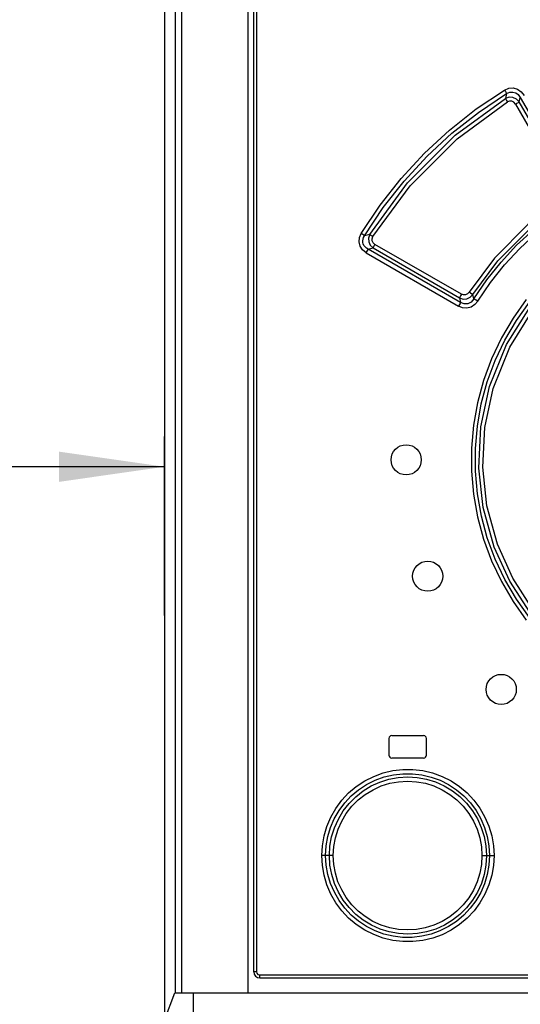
# Model space of a CAD drawing. Extents: x 0 to 594, y 0 to 420.
# Tile 5 of 27: x 79 to 96, y 239 to 271. Entities that reach past the tile are written whole.
import ezdxf

# ---------------------------------------------------------------- set-up
doc = ezdxf.new("R2010")
doc.units = 0
doc.header["$LTSCALE"] = 32.67
doc.layers.get('0').update_dxf_attribs({"linetype": 'CONTINUOUS'})
doc.styles.get("Standard").update_dxf_attribs({"font": 'txt', "width": 0.8})
doc.dimstyles.get("Standard").update_dxf_attribs({"dimtxt": 2.5, "dimasz": 2.5, "dimexe": 1.25, "dimexo": 0.625, "dimtad": 1, "dimcen": 2.5, "dimazin": 3, "dimtfac": 1, "dimtmove": 0, "dimatfit": 3})

# ---------------------------------------------------------------- blocks, each defined once
blk = doc.blocks.new('_FILLED')
at = {"color": 0, "linetype": 'BYBLOCK'}
blk.add_solid([(0, 0), (-1, 0.1429), (-1, -0.1429)], dxfattribs=at)
blk = doc.blocks.new('*D3')
at = {"color": 2, "linetype": 'CONTINUOUS'}
for p, q in [((59.159, 257.461), (59.159, 252.762)), ((84.263, 251.532), (84.263, 257.461)), ((59.159, 256.461), (71.711, 256.461)), ((84.263, 256.461), (71.711, 256.461))]:
    blk.add_line(p, q, dxfattribs=at)
at = {"color": 2, "linetype": 'CONTINUOUS', "xscale": 3.5, "yscale": 3.5, "zscale": 3.5, "rotation": 180}
blk.add_blockref('_FILLED', (59.159, 256.461), dxfattribs=at)
at = {"color": 2, "linetype": 'CONTINUOUS', "xscale": 3.5, "yscale": 3.5, "zscale": 3.5}
blk.add_blockref('_FILLED', (84.263, 256.461), dxfattribs=at)
at = {"color": 5, "linetype": 'CONTINUOUS', "width": 0.8}
blk.add_text('50', height=3.5, dxfattribs=at).set_placement((68.603, 257.336))

msp = doc.modelspace()

# ---------------------------------------------------------------- linework, layer by layer
at = {"color": 7, "linetype": 'CONTINUOUS'}
for p, q in [((84.263, 303.54), (84.263, 214.078)), ((87.213, 239.74), (87.213, 303.39)), ((87.013, 303.04), (87.013, 239.04)), ((91.688, 247.465), (91.688, 246.915)), ((91.788, 247.565), (92.838, 247.565)), ((92.938, 246.915), (92.938, 247.465)), ((92.838, 246.815), (91.788, 246.815)), ((87.413, 239.54), (118.613, 239.54)), ((84.263, 238.144), (84.598, 239.04)), ((84.598, 239.04), (121.429, 239.04)), ((85.213, 238.29), (85.213, 239.04))]:
    msp.add_line(p, q, dxfattribs=at)
at = {"color": 9, "linetype": 'CONTINUOUS'}
for p, q in [((84.608, 303.54), (84.608, 239.04)), ((84.825, 303.54), (84.825, 239.04)), ((87.302, 303.39), (87.302, 239.74)), ((95.589, 268.813), (95.549, 268.654)), ((96.009, 268.538), (96.045, 268.685)), ((96.045, 268.685), (97.799, 265.647)), ((95.881, 268.466), (97.53, 265.611)), ((97.657, 265.682), (96.009, 268.538)), ((91.055, 264.153), (90.886, 264.109)), ((91.004, 263.664), (91.168, 263.704)), ((91.168, 263.704), (94.03, 262.05)), ((94.093, 262.171), (91.229, 263.824)), ((90.943, 263.544), (94.001, 261.777)), ((94.065, 261.897), (91.004, 263.664)), ((94.507, 262.02), (94.473, 262.159)), ((94.03, 262.05), (94.065, 261.897)), ((89.847, 243.59), (89.469, 243.59)), ((94.773, 243.59), (95.175, 243.59)), ((87.302, 239.74), (87.213, 239.74)), ((87.302, 239.74), (87.315, 239.691)), ((87.315, 239.691), (87.351, 239.654)), ((87.351, 239.654), (87.402, 239.64)), ((87.402, 239.64), (118.624, 239.64))]:
    msp.add_line(p, q, dxfattribs=at)
for points in [[(90.777, 264.181), (91.401, 265.117), (92.1, 266.006), (92.867, 266.837), (93.697, 267.605), (94.584, 268.305), (95.521, 268.932)], [(95.521, 268.932), (95.663, 268.99), (95.811, 269), (95.955, 268.961), (96.078, 268.877), (96.174, 268.756)], [(95.522, 268.932), (95.551, 268.883), (95.575, 268.841), (95.589, 268.813)], [(90.886, 264.109), (91.506, 265.039), (92.199, 265.918), (92.959, 266.74), (93.781, 267.5), (94.659, 268.192), (95.589, 268.813)], [(91.055, 264.153), (92.307, 265.862), (93.884, 267.435), (95.549, 268.654)], [(96.01, 268.538), (95.918, 268.634), (95.8, 268.688), (95.671, 268.695), (95.549, 268.654)], [(95.549, 268.654), (95.563, 268.627), (95.587, 268.585), (95.618, 268.535)], [(95.589, 268.813), (95.692, 268.859), (95.794, 268.867), (95.894, 268.839), (95.977, 268.779), (96.045, 268.685)], [(91.163, 264.08), (92.391, 265.756), (93.954, 267.317), (95.618, 268.536)], [(95.881, 268.466), (95.829, 268.526), (95.761, 268.559), (95.687, 268.562), (95.618, 268.536)], [(95.881, 268.466), (95.934, 268.496), (95.979, 268.522), (96.01, 268.538)], [(97.468, 265.356), (96.303, 264.49), (95.186, 263.37), (94.346, 262.236)], [(94.473, 262.159), (95.301, 263.277), (96.401, 264.382), (97.548, 265.237)], [(94.507, 262.02), (94.934, 262.647), (95.407, 263.239), (95.922, 263.794), (96.477, 264.308), (97.067, 264.777), (97.69, 265.199)], [(94.635, 261.944), (95.053, 262.56), (95.517, 263.143), (96.024, 263.69), (96.571, 264.196), (97.153, 264.66), (97.768, 265.078)], [(90.943, 263.544), (90.821, 263.642), (90.742, 263.763), (90.707, 263.903), (90.72, 264.045), (90.777, 264.181)], [(90.886, 264.109), (90.862, 264.126), (90.824, 264.151), (90.777, 264.181)], [(91.004, 263.664), (90.946, 263.7), (90.9, 263.742), (90.866, 263.788), (90.843, 263.837), (90.83, 263.888), (90.827, 263.941), (90.835, 263.995), (90.854, 264.052), (90.886, 264.109)], [(91.055, 264.153), (91.015, 264.031), (91.022, 263.906), (91.075, 263.792), (91.168, 263.704)], [(91.163, 264.08), (91.116, 264.109), (91.079, 264.135), (91.055, 264.153)], [(91.229, 263.824), (91.17, 263.876), (91.139, 263.94), (91.136, 264.011), (91.163, 264.08)], [(91.168, 263.704), (91.18, 263.732), (91.201, 263.774), (91.229, 263.824)], [(90.943, 263.544), (90.97, 263.593), (90.992, 263.635), (91.004, 263.664)], [(94.093, 262.171), (94.065, 262.121), (94.043, 262.079), (94.03, 262.05)], [(94.03, 262.05), (94.148, 262.013), (94.27, 262.021), (94.383, 262.071), (94.473, 262.159)], [(94.346, 262.236), (94.294, 262.181), (94.229, 262.151), (94.16, 262.147), (94.093, 262.171)], [(94.473, 262.159), (94.444, 262.175), (94.399, 262.202), (94.346, 262.236)], [(94.635, 261.944), (94.535, 261.827), (94.411, 261.749), (94.271, 261.714), (94.13, 261.725), (94.001, 261.777)], [(94.065, 261.897), (94.052, 261.869), (94.03, 261.827), (94.002, 261.776)], [(94.507, 262.02), (94.416, 261.913), (94.302, 261.856), (94.181, 261.852), (94.065, 261.897)], [(96.243, 261.995), (95.804, 261.381), (95.419, 260.725), (95.091, 260.035), (94.826, 259.318), (94.626, 258.582), (94.491, 257.833), (94.424, 257.075), (94.424, 256.311), (94.491, 255.55), (94.625, 254.799), (94.825, 254.065), (95.089, 253.351), (95.417, 252.66), (95.803, 252.003), (96.243, 251.385)], [(94.635, 261.944), (94.582, 261.976), (94.537, 262.003), (94.507, 262.02)], [(96.348, 251.471), (95.913, 252.08), (95.533, 252.726), (95.211, 253.404), (94.951, 254.108), (94.754, 254.83), (94.622, 255.566), (94.555, 256.313), (94.555, 257.062), (94.621, 257.809), (94.753, 258.547), (94.95, 259.271), (95.211, 259.976), (95.533, 260.655), (95.913, 261.301), (96.348, 261.91)], [(96.358, 251.648), (95.695, 252.672), (95.181, 253.802), (94.817, 255.107), (94.67, 256.418), (94.738, 257.783), (95.026, 259.119), (95.587, 260.506), (96.358, 261.733)], [(96.464, 251.732), (95.794, 252.771), (95.287, 253.899), (94.94, 255.172), (94.802, 256.443), (94.868, 257.761), (95.146, 259.056), (95.696, 260.424), (96.464, 261.649)], [(89.469, 243.59), (89.488, 243.916), (89.544, 244.24), (89.638, 244.557), (89.768, 244.862), (89.933, 245.151), (90.131, 245.419), (90.358, 245.662), (90.612, 245.876), (90.889, 246.059), (91.187, 246.21), (91.501, 246.325), (91.826, 246.402), (92.156, 246.44), (92.487, 246.44), (92.816, 246.402), (93.141, 246.325), (93.455, 246.21), (93.752, 246.06), (94.029, 245.878), (94.283, 245.664), (94.51, 245.423), (94.708, 245.155), (94.874, 244.866), (95.005, 244.56), (95.099, 244.242), (95.156, 243.917), (95.175, 243.59)], [(89.596, 243.59), (89.614, 243.907), (89.669, 244.216), (89.759, 244.517), (89.883, 244.805), (90.04, 245.079), (90.229, 245.332), (90.445, 245.563), (90.687, 245.766), (90.952, 245.94), (91.235, 246.082), (91.533, 246.191), (91.84, 246.264), (92.154, 246.3), (92.47, 246.3), (92.784, 246.263), (93.091, 246.19), (93.387, 246.082), (93.669, 245.94), (93.932, 245.767), (94.174, 245.564), (94.39, 245.335), (94.578, 245.082), (94.736, 244.81), (94.86, 244.521), (94.951, 244.22), (95.007, 243.908), (95.025, 243.59)], [(89.72, 243.59), (89.739, 243.905), (89.795, 244.212), (89.888, 244.51), (90.017, 244.798), (90.179, 245.068), (90.373, 245.315), (90.594, 245.537), (90.84, 245.731), (91.109, 245.893), (91.395, 246.023), (91.694, 246.117), (92.002, 246.174), (92.316, 246.194), (92.631, 246.176), (92.94, 246.119), (93.24, 246.026), (93.527, 245.897), (93.797, 245.735), (94.045, 245.541), (94.266, 245.319), (94.46, 245.073), (94.623, 244.805), (94.752, 244.517), (94.847, 244.217), (94.904, 243.907), (94.923, 243.59)], [(89.847, 243.59), (89.865, 243.885), (89.918, 244.176), (90.006, 244.461), (90.128, 244.732), (90.281, 244.986), (90.465, 245.222), (90.674, 245.432), (90.907, 245.615), (91.165, 245.77), (91.438, 245.893), (91.718, 245.981), (92.009, 246.035), (92.31, 246.053), (92.609, 246.035), (92.899, 245.982), (93.182, 245.894), (93.456, 245.77), (93.712, 245.615), (93.945, 245.432), (94.155, 245.222), (94.338, 244.987), (94.492, 244.732), (94.614, 244.461), (94.703, 244.175), (94.756, 243.883), (94.773, 243.59)], [(95.175, 243.59), (95.156, 243.266), (95.1, 242.941), (95.005, 242.622), (94.874, 242.316), (94.708, 242.026), (94.511, 241.76), (94.284, 241.518), (94.03, 241.304), (93.752, 241.12), (93.454, 240.97), (93.142, 240.856), (92.818, 240.779), (92.487, 240.741), (92.154, 240.741), (91.824, 240.779), (91.501, 240.856), (91.188, 240.971), (90.889, 241.122), (90.611, 241.306), (90.358, 241.52), (90.131, 241.762), (89.934, 242.029), (89.769, 242.317), (89.638, 242.623), (89.544, 242.941), (89.488, 243.266), (89.469, 243.59)], [(95.025, 243.59), (95.007, 243.274), (94.951, 242.962), (94.86, 242.658), (94.734, 242.368), (94.576, 242.095), (94.387, 241.843), (94.171, 241.614), (93.93, 241.412), (93.666, 241.239), (93.383, 241.097), (93.086, 240.989), (92.778, 240.917), (92.463, 240.881), (92.146, 240.882), (91.832, 240.919), (91.527, 240.992), (91.231, 241.1), (90.949, 241.243), (90.685, 241.417), (90.443, 241.62), (90.228, 241.849), (90.041, 242.101), (89.884, 242.374), (89.759, 242.662), (89.669, 242.964), (89.614, 243.275), (89.596, 243.59)], [(94.923, 243.59), (94.904, 243.274), (94.847, 242.966), (94.754, 242.667), (94.625, 242.38), (94.461, 242.11), (94.267, 241.862), (94.045, 241.64), (93.798, 241.447), (93.528, 241.284), (93.242, 241.155), (92.942, 241.062), (92.634, 241.006), (92.319, 240.987), (92.005, 241.006), (91.697, 241.063), (91.399, 241.156), (91.113, 241.285), (90.844, 241.448), (90.596, 241.642), (90.374, 241.865), (90.181, 242.112), (90.019, 242.38), (89.89, 242.666), (89.796, 242.966), (89.739, 243.275), (89.72, 243.59)], [(94.773, 243.59), (94.756, 243.295), (94.702, 243.003), (94.613, 242.718), (94.491, 242.447), (94.338, 242.192), (94.153, 241.957), (93.943, 241.747), (93.711, 241.565), (93.454, 241.41), (93.18, 241.287), (92.897, 241.199), (92.606, 241.146), (92.308, 241.128), (92.011, 241.146), (91.72, 241.2), (91.436, 241.288), (91.162, 241.412), (90.906, 241.567), (90.672, 241.751), (90.463, 241.961), (90.28, 242.196), (90.127, 242.451), (90.005, 242.722), (89.917, 243.007), (89.864, 243.299), (89.847, 243.59)], [(87.402, 239.64), (87.404, 239.589), (87.408, 239.553), (87.413, 239.54)]]:
    msp.add_lwpolyline(points, dxfattribs=at)
at = {"color": 7, "linetype": 'CONTINUOUS'}
for centre in [(92.263, 256.69), (92.977, 252.838), (95.412, 249.089)]:
    msp.add_circle(centre, 0.5, dxfattribs=at)
for centre, radius, start, end in [((91.788, 247.465), 0.1, 90, 180), ((92.838, 247.465), 0.1, 0, 90), ((91.788, 246.915), 0.1, 180, 270), ((92.838, 246.915), 0.1, 270, 360), ((87.413, 239.74), 0.2, 180, 270)]:
    msp.add_arc(centre, radius, start, end, dxfattribs=at)

# ---------------------------------------------------------------- dimensions: what is measured, and where the dimension line sits
at = {"color": 2, "linetype": 'CONTINUOUS'}
dim = msp.add_linear_dim(base=(59.159, 256.461), p1=(84.263, 251.532), p2=(59.159, 252.762), angle=180, dimstyle='Standard', dxfattribs=at)
dim.commit()
dim.dimension.update_dxf_attribs({"geometry": '*D3', "text_midpoint": (71.403, 259.086), "dimtype": 128})

doc.saveas('drawing.dxf')
